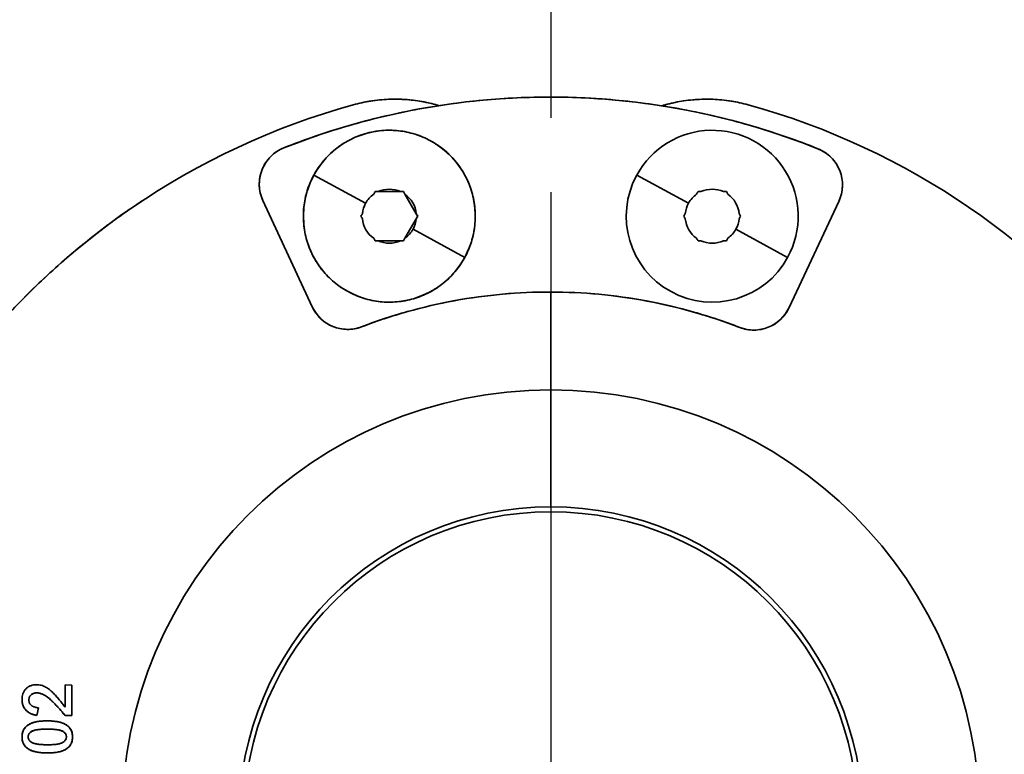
# Model space of a CAD drawing. Header units: millimetres. Extents: x 0 to 7128, y 0 to 5040.
# Tile 44 of 95: x 1143 to 1224, y 2869 to 2929. Entities that reach past the tile are written whole.
import ezdxf

# ---------------------------------------------------------------- set-up
doc = ezdxf.new("R2010")
doc.units = ezdxf.units.MM
doc.header["$LTSCALE"] = 12
doc.linetypes.add('CHAIN', pattern=[0.3543, 0.2362, -0.0295, 0.0591, -0.0295])
doc.linetypes.add('LONG_DASH_DOTTED', pattern=[0.3001, 0.2362, -0.0295, 0.0049, -0.0295])
doc.layers.add('Centro(ISO)', color=7, linetype='LONG_DASH_DOTTED', lineweight=25, true_color=0x0080ff)
doc.layers.add('Spigoli visibili(ISO)', color=7, linetype='Continuous', lineweight=35)

msp = doc.modelspace()

# ---------------------------------------------------------------- linework, layer by layer
at = {"layer": 'Centro(ISO)', "linetype": 'CHAIN', "ltscale": 17.075924}
msp.add_line((1186.6778, 3114.5782), (1186.6778, 2607.965), dxfattribs=at)
at = {"layer": 'Spigoli visibili(ISO)'}
for p, q in [((1171.5991, 2914.0316), (1167.3867, 2916.3328)), ((1167.3867, 2916.3328), (1171.5991, 2914.0316)), ((1197.8951, 2914.0316), (1193.6828, 2916.3328)), ((1193.6828, 2916.3328), (1197.8951, 2914.0316)), ((1172.3751, 2914.9768), (1172.6133, 2914.9768)), ((1174.4463, 2914.9768), (1172.6133, 2914.9768)), ((1174.4463, 2914.9768), (1174.6845, 2914.9768)), ((1174.6845, 2914.9768), (1174.8036, 2914.7705)), ((1175.7201, 2913.1831), (1174.8036, 2914.7705)), ((1167.2534, 2905.5985), (1163.2348, 2914.255)), ((1210.132, 2914.1751), (1206.0839, 2905.5323)), ((1175.7201, 2913.1831), (1175.8392, 2912.9768)), ((1174.8036, 2911.1831), (1175.7201, 2912.7705)), ((1175.8392, 2912.9768), (1175.7201, 2912.7705)), ((1179.6729, 2909.6208), (1175.4605, 2911.9221)), ((1175.4605, 2911.9221), (1179.6729, 2909.6208)), ((1205.9689, 2909.6208), (1201.7565, 2911.9221)), ((1201.7565, 2911.9221), (1205.9689, 2909.6208)), ((1172.6133, 2910.9768), (1172.3751, 2910.9768)), ((1172.6133, 2910.9768), (1174.4463, 2910.9768)), ((1174.6845, 2910.9768), (1174.4463, 2910.9768)), ((1174.8036, 2911.1831), (1174.6845, 2910.9768)), ((1186.6778, 2898.8328), (1186.6778, 2906.8043)), ((1186.6778, 2889.3078), (1186.6778, 2898.8328)), ((1186.6778, 2898.8328), (1186.6778, 2889.3078)), ((1186.6778, 2889.3078), (1186.6778, 2898.8328)), ((1147.1207, 2872.9911), (1147.1207, 2874.8245)), ((1147.1207, 2874.8245), (1147.6762, 2874.7949)), ((1147.6762, 2874.7949), (1147.6762, 2872.3245)), ((1147.6762, 2872.3245), (1147.6762, 2874.7949)), ((1144.954, 2872.9356), (1144.8299, 2872.3245)), ((1147.6762, 2872.3245), (1147.1259, 2872.3245))]:
    msp.add_line(p, q, dxfattribs=at)
for radius in [34.925, 25]:
    msp.add_circle((1186.6778, 2863.9078), radius, dxfattribs=at)
for centre, radius, start, end in [((1186.6778, 2863.9078), 207.5, 98.902984, 171.097016), ((1186.6778, 2863.9078), 207.5, 8.902984, 81.097016), ((1186.5977, 2863.9293), 58.75, 68.177389, 111.627206), ((1186.6778, 2863.9078), 60.325, 105.46601, 254.53399), ((1173.9778, 2909.8082), 12.7, 73.485872, 105.46601), ((1173.9778, 2909.8082), 12.7, 73.485872, 105.46601), ((1199.3778, 2909.8082), 12.7, 74.53399, 106.773086), ((1199.3778, 2909.8082), 12.7, 74.53399, 106.773086), ((1186.6778, 2863.9078), 60.325, 285.46601, 74.53399), ((1186.6778, 2863.9078), 60.325, 285.46601, 74.53399), ((1173.5298, 2912.9768), 7, 331.35211, 151.35211), ((1199.8258, 2912.9768), 7, 331.35211, 151.35211), ((1166.1146, 2915.5919), 3.175, 111.627206, 204.902298), ((1207.2568, 2915.5218), 3.175, 334.902297, 68.177389), ((1173.5298, 2912.9768), 7, 151.35211, 331.35211), ((1199.8258, 2912.9768), 7, 151.35211, 331.35211), ((1173.5298, 2912.9768), 2.2, 125.380026, 151.35211), ((1173.5298, 2912.9768), 2.2, 65.380023, 114.619977), ((1173.5298, 2912.9768), 2.2, 5.380025, 54.619977), ((1199.8258, 2912.9768), 2.2, 125.380026, 151.35211), ((1199.8258, 2912.9768), 2.2, 65.380023, 114.619977), ((1199.8258, 2912.9768), 2.2, 5.380025, 54.619977), ((1173.5298, 2912.9768), 2.2, 151.35211, 174.619977), ((1199.8258, 2912.9768), 2.2, 151.35211, 174.619977), ((1173.5298, 2912.9768), 2.2, 185.380023, 234.619977), ((1173.5298, 2912.9768), 2.2, 331.35211, 354.619977), ((1199.8258, 2912.9768), 2.2, 185.380023, 234.619977), ((1199.8258, 2912.9768), 2.2, 331.35211, 354.619977), ((1173.5298, 2912.9768), 2.2, 305.380025, 331.35211), ((1199.8258, 2912.9768), 2.2, 305.380025, 331.35211), ((1173.5298, 2912.9768), 2.2, 245.380023, 294.619977), ((1199.8258, 2912.9768), 2.2, 245.380023, 294.619977), ((1186.5977, 2863.9293), 42.875, 68.855794, 110.9488), ((1170.1333, 2906.9354), 3.175, 204.902297, 290.9488), ((1203.2087, 2906.879), 3.175, 248.855794, 334.902297), ((1186.6778, 2863.9078), 34.925, 0, 180), ((1186.6778, 2863.9078), 34.925, 270, 90), ((1186.6778, 2863.9078), 25.4, 90, 270), ((1186.6778, 2863.9078), 25.4, 270, 90)]:
    msp.add_arc(centre, radius, start, end, dxfattribs=at)
for centre, major_axis, ratio, start_param, end_param in [((1171.7175, 2913.8374), (2.8721, 4.9747), 0.0000433, 1.3397208, 1.3821189), ((1173.6903, 2914.9812), (5.7426, 0.0009), 0.0007378, 4.4813071, 4.5237178), ((1173.3691, 2914.9791), (5.7434, -0.0005), 0.0003835, 4.901063, 4.943468), ((1175.3441, 2913.8387), (2.8721, -4.9737), 0.0003656, 4.4813101, 4.5237148), ((1198.0136, 2913.8374), (2.8721, 4.9747), 0.0000433, 1.3397208, 1.3821189), ((1199.9864, 2914.9812), (5.7426, 0.0009), 0.0007378, 4.4813071, 4.5237178), ((1199.6651, 2914.9791), (5.7434, -0.0005), 0.0003835, 4.901063, 4.943468), ((1201.6401, 2913.8387), (2.8721, -4.9737), 0.0003656, 4.4813101, 4.5237148), ((1171.8785, 2914.116), (2.8722, 4.9747), 0.0000646, 1.759474, 1.8018717), ((1175.1854, 2914.118), (2.8705, -4.9737), 0.0007541, 4.90106, 4.943471), ((1198.1746, 2914.116), (2.8722, 4.9747), 0.0000646, 1.759474, 1.8018717), ((1201.4815, 2914.118), (2.8705, -4.9737), 0.0007541, 4.90106, 4.943471), ((1171.8742, 2911.8356), (-2.8705, 4.9737), 0.0007545, 4.90106, 4.943471), ((1175.1811, 2911.8377), (-2.8722, -4.9747), 0.0000642, 1.759474, 1.8018717), ((1198.1702, 2911.8356), (-2.8705, 4.9737), 0.0007545, 4.90106, 4.943471), ((1201.4771, 2911.8377), (-2.8722, -4.9747), 0.0000642, 1.759474, 1.8018717), ((1171.7156, 2912.1149), (-2.8721, 4.9737), 0.0003652, 4.4813101, 4.5237148), ((1173.6905, 2910.9746), (-5.7434, 0.0005), 0.0003835, 4.901063, 4.943468), ((1173.3693, 2910.9725), (-5.7426, -0.0009), 0.0007381, 4.481307, 4.5237178), ((1175.3421, 2912.1163), (-2.8721, -4.9747), 0.0000433, 1.3397208, 1.3821189), ((1198.0116, 2912.1149), (-2.8721, 4.9737), 0.0003652, 4.4813101, 4.5237148), ((1199.9865, 2910.9746), (-5.7434, 0.0005), 0.0003835, 4.901063, 4.943468), ((1199.6653, 2910.9725), (-5.7426, -0.0009), 0.0007381, 4.481307, 4.5237178), ((1201.6381, 2912.1163), (-2.8721, -4.9747), 0.0000433, 1.3397208, 1.3821189)]:
    msp.add_ellipse(centre, major_axis=major_axis, ratio=ratio, start_param=start_param, end_param=end_param, dxfattribs=at)
for points, knots in [([(1164.9444, 2918.5434), (1166.6714, 2919.2281), (1168.4269, 2919.8296), (1170.2109, 2920.3477), (1171.9949, 2920.8659), (1173.7994, 2921.2985), (1175.6245, 2921.6455), (1177.4495, 2921.9924), (1179.2869, 2922.2523), (1181.1366, 2922.425), (1182.9863, 2922.5977), (1184.84, 2922.6824), (1186.6977, 2922.6792), (1188.5555, 2922.6761), (1190.4089, 2922.585), (1192.2581, 2922.406), (1194.1072, 2922.227), (1195.9437, 2921.9609), (1197.7676, 2921.6077), (1199.5915, 2921.2545), (1201.3945, 2920.8158), (1203.1768, 2920.2915), (1204.959, 2919.7673), (1206.7124, 2919.1599), (1208.4371, 2918.4693)], [0, 0, 0, 0, 7.875812, 7.875812, 7.875812, 15.7516239, 15.7516239, 15.7516239, 23.6274359, 23.6274359, 23.6274359, 31.5032478, 31.5032478, 31.5032478, 39.3790598, 39.3790598, 39.3790598, 47.2548718, 47.2548718, 47.2548718, 55.1306837, 55.1306837, 55.1306837, 63.0064957, 63.0064957, 63.0064957, 63.0064957]), ([(1177.5878, 2921.9844), (1177.19, 2922.1023), (1176.7872, 2922.2006), (1176.3795, 2922.2791), (1175.9007, 2922.3713), (1175.4182, 2922.4357), (1174.932, 2922.4723), (1174.4458, 2922.509), (1173.9592, 2922.5176), (1173.472, 2922.4981), (1172.9848, 2922.4787), (1172.5003, 2922.4314), (1172.0186, 2922.3562), (1171.5369, 2922.281), (1171.0611, 2922.1784), (1170.5912, 2922.0483)], [23.0353111, 23.0353111, 23.0353111, 23.0353111, 24.7951109, 24.7951109, 24.7951109, 26.8613701, 26.8613701, 26.8613701, 28.9276293, 28.9276293, 28.9276293, 30.9938886, 30.9938886, 30.9938886, 33.0601478, 33.0601478, 33.0601478, 33.0601478]), ([(1202.7645, 2922.0483), (1202.2946, 2922.1784), (1201.8188, 2922.281), (1201.337, 2922.3562), (1200.8553, 2922.4314), (1200.3709, 2922.4787), (1199.8837, 2922.4982), (1199.3965, 2922.5176), (1198.9098, 2922.509), (1198.4236, 2922.4723), (1197.9375, 2922.4357), (1197.455, 2922.3713), (1196.9762, 2922.2791), (1196.5496, 2922.1969), (1196.1285, 2922.0932), (1195.7128, 2921.9679)], [0, 0, 0, 0, 2.0662592, 2.0662592, 2.0662592, 4.1325185, 4.1325185, 4.1325185, 6.1987777, 6.1987777, 6.1987777, 8.2650369, 8.2650369, 8.2650369, 10.1060913, 10.1060913, 10.1060913, 10.1060913]), ([(1167.3867, 2916.3328), (1167.6071, 2916.7362), (1167.8647, 2917.1141), (1168.1595, 2917.4668), (1168.4543, 2917.8194), (1168.7807, 2918.1399), (1169.1386, 2918.4282), (1169.4966, 2918.7165), (1169.8792, 2918.9672), (1170.2865, 2919.1801), (1170.6938, 2919.3931), (1171.118, 2919.5643), (1171.559, 2919.6937), (1172.0001, 2919.8231), (1172.4495, 2919.9082), (1172.9073, 2919.9491), (1173.3651, 2919.99), (1173.8225, 2919.9858), (1174.2795, 2919.9366), (1174.7365, 2919.8873), (1175.1842, 2919.794), (1175.6228, 2919.6566), (1176.0614, 2919.5192), (1176.4824, 2919.3403), (1176.8858, 2919.1199), (1177.2892, 2918.8995), (1177.6671, 2918.642), (1178.0198, 2918.3471), (1178.3724, 2918.0523), (1178.6929, 2917.726), (1178.9812, 2917.368), (1179.2695, 2917.0101), (1179.5202, 2916.6274), (1179.7331, 2916.2201), (1179.9461, 2915.8128), (1180.1173, 2915.3886), (1180.2467, 2914.9476), (1180.3761, 2914.5066), (1180.4612, 2914.0571), (1180.5021, 2913.5993), (1180.543, 2913.1415), (1180.5388, 2912.6841), (1180.4896, 2912.2272), (1180.4403, 2911.7702), (1180.347, 2911.3224), (1180.2096, 2910.8838), (1180.0721, 2910.4452), (1179.8932, 2910.0242), (1179.6729, 2909.6208)], [0, 0, 0, 0, 1.9437459, 1.9437459, 1.9437459, 3.8874917, 3.8874917, 3.8874917, 5.8312376, 5.8312376, 5.8312376, 7.7749835, 7.7749835, 7.7749835, 9.7187293, 9.7187293, 9.7187293, 11.6624752, 11.6624752, 11.6624752, 13.6062211, 13.6062211, 13.6062211, 15.549967, 15.549967, 15.549967, 17.4937128, 17.4937128, 17.4937128, 19.4374587, 19.4374587, 19.4374587, 21.3812046, 21.3812046, 21.3812046, 23.3249504, 23.3249504, 23.3249504, 25.2686963, 25.2686963, 25.2686963, 27.2124422, 27.2124422, 27.2124422, 29.156188, 29.156188, 29.156188, 31.0999339, 31.0999339, 31.0999339, 31.0999339]), ([(1163.2348, 2914.255), (1163.1438, 2914.4511), (1163.0736, 2914.6542), (1163.0241, 2914.8646), (1162.9745, 2915.075), (1162.9468, 2915.2882), (1162.9408, 2915.5042), (1162.9349, 2915.7202), (1162.9508, 2915.9346), (1162.9886, 2916.1474), (1163.0264, 2916.3602), (1163.0853, 2916.5669), (1163.1653, 2916.7677), (1163.2454, 2916.9685), (1163.3449, 2917.159), (1163.4638, 2917.3395), (1163.5828, 2917.5199), (1163.7187, 2917.6865), (1163.8717, 2917.8391), (1164.0246, 2917.9918), (1164.1914, 2918.1274), (1164.3721, 2918.246), (1164.5528, 2918.3646), (1164.7435, 2918.4638), (1164.9444, 2918.5434)], [0, 0, 0, 0, 0.9137029, 0.9137029, 0.9137029, 1.8274058, 1.8274058, 1.8274058, 2.7411086, 2.7411086, 2.7411086, 3.6548115, 3.6548115, 3.6548115, 4.5685144, 4.5685144, 4.5685144, 5.4822173, 5.4822173, 5.4822173, 6.3959202, 6.3959202, 6.3959202, 7.309623, 7.309623, 7.309623, 7.309623]), ([(1208.4371, 2918.4693), (1208.6377, 2918.3889), (1208.8281, 2918.2891), (1209.0084, 2918.1699), (1209.1886, 2918.0507), (1209.355, 2917.9145), (1209.5074, 2917.7613), (1209.6598, 2917.6081), (1209.7952, 2917.4411), (1209.9135, 2917.2603), (1210.0319, 2917.0794), (1210.1307, 2916.8885), (1210.2101, 2916.6875), (1210.2894, 2916.4865), (1210.3476, 2916.2795), (1210.3847, 2916.0666), (1210.4218, 2915.8537), (1210.437, 2915.6392), (1210.4303, 2915.4232), (1210.4236, 2915.2072), (1210.3951, 2914.9941), (1210.3449, 2914.7839), (1210.2946, 2914.5737), (1210.2237, 2914.3708), (1210.132, 2914.1751)], [0, 0, 0, 0, 0.9137029, 0.9137029, 0.9137029, 1.8274058, 1.8274058, 1.8274058, 2.7411086, 2.7411086, 2.7411086, 3.6548115, 3.6548115, 3.6548115, 4.5685144, 4.5685144, 4.5685144, 5.4822173, 5.4822173, 5.4822173, 6.3959202, 6.3959202, 6.3959202, 7.3096231, 7.3096231, 7.3096231, 7.3096231]), ([(1179.6729, 2909.6208), (1179.4525, 2909.2175), (1179.195, 2908.8395), (1178.9001, 2908.4869), (1178.6053, 2908.1343), (1178.279, 2907.8138), (1177.921, 2907.5255), (1177.5631, 2907.2371), (1177.1804, 2906.9865), (1176.7731, 2906.7735), (1176.3658, 2906.5606), (1175.9416, 2906.3894), (1175.5006, 2906.26), (1175.0596, 2906.1306), (1174.6102, 2906.0454), (1174.1523, 2906.0046), (1173.6945, 2905.9637), (1173.2371, 2905.9679), (1172.7802, 2906.0171), (1172.3232, 2906.0663), (1171.8754, 2906.1596), (1171.4368, 2906.2971), (1170.9982, 2906.4345), (1170.5772, 2906.6134), (1170.1738, 2906.8337), (1169.7705, 2907.0541), (1169.3925, 2907.3117), (1169.0399, 2907.6065), (1168.6873, 2907.9013), (1168.3668, 2908.2277), (1168.0784, 2908.5856), (1167.7901, 2908.9436), (1167.5395, 2909.3262), (1167.3265, 2909.7335), (1167.1136, 2910.1408), (1166.9424, 2910.565), (1166.813, 2911.006), (1166.6836, 2911.4471), (1166.5984, 2911.8965), (1166.5576, 2912.3543), (1166.5167, 2912.8121), (1166.5208, 2913.2695), (1166.5701, 2913.7265), (1166.6193, 2914.1835), (1166.7126, 2914.6313), (1166.8501, 2915.0699), (1166.9875, 2915.5085), (1167.1664, 2915.9294), (1167.3867, 2916.3328)], [0, 0, 0, 0, 1.9437459, 1.9437459, 1.9437459, 3.8874917, 3.8874917, 3.8874917, 5.8312376, 5.8312376, 5.8312376, 7.7749835, 7.7749835, 7.7749835, 9.7187294, 9.7187294, 9.7187294, 11.6624752, 11.6624752, 11.6624752, 13.6062211, 13.6062211, 13.6062211, 15.549967, 15.549967, 15.549967, 17.4937128, 17.4937128, 17.4937128, 19.4374587, 19.4374587, 19.4374587, 21.3812046, 21.3812046, 21.3812046, 23.3249504, 23.3249504, 23.3249504, 25.2686963, 25.2686963, 25.2686963, 27.2124422, 27.2124422, 27.2124422, 29.1561881, 29.1561881, 29.1561881, 31.0999339, 31.0999339, 31.0999339, 31.0999339]), ([(1153.4032, 2914.2258), (1153.2208, 2914.1052), (1153.039, 2913.9835), (1152.8578, 2913.8609), (1151.5033, 2912.9438), (1150.1882, 2911.9733), (1148.9126, 2910.9492), (1147.637, 2909.9251), (1146.4051, 2908.851), (1145.2169, 2907.7267), (1144.0287, 2906.6024), (1142.8881, 2905.4317), (1141.7951, 2904.2147), (1140.7021, 2902.9976), (1139.6604, 2901.7382), (1138.6699, 2900.4364), (1137.6794, 2899.1347), (1136.7433, 2897.7948), (1135.8618, 2896.4169), (1134.9803, 2895.0389), (1134.1562, 2893.6275), (1133.3895, 2892.1825), (1132.6228, 2890.7375), (1131.916, 2889.2638), (1131.2692, 2887.7613), (1130.6224, 2886.2588), (1130.0377, 2884.7325), (1129.515, 2883.1825), (1128.9923, 2881.6324), (1128.5335, 2880.0637), (1128.1384, 2878.4763), (1127.7434, 2876.889), (1127.4134, 2875.2882), (1127.1486, 2873.674), (1126.9864, 2872.6853), (1126.849, 2871.6937), (1126.7363, 2870.6989)], [26.8170583, 26.8170583, 26.8170583, 26.8170583, 27.7447228, 27.7447228, 27.7447228, 34.6809035, 34.6809035, 34.6809035, 41.6170842, 41.6170842, 41.6170842, 48.5532649, 48.5532649, 48.5532649, 55.4894456, 55.4894456, 55.4894456, 62.4256264, 62.4256264, 62.4256264, 69.3618071, 69.3618071, 69.3618071, 76.2979878, 76.2979878, 76.2979878, 83.2341685, 83.2341685, 83.2341685, 90.1703492, 90.1703492, 90.1703492, 97.1065299, 97.1065299, 97.1065299, 101.3547302, 101.3547302, 101.3547302, 101.3547302]), ([(1202.0634, 2903.9178), (1200.8385, 2904.3915), (1199.5944, 2904.8081), (1198.3312, 2905.1676), (1197.0679, 2905.527), (1195.7909, 2905.8277), (1194.5, 2906.0698), (1193.2091, 2906.3118), (1191.9099, 2906.4942), (1190.6022, 2906.6169), (1189.2946, 2906.7396), (1187.9841, 2906.802), (1186.6707, 2906.8043), (1185.3573, 2906.8065), (1184.0466, 2906.7485), (1182.7386, 2906.6303), (1181.4306, 2906.5121), (1180.1307, 2906.3342), (1178.8391, 2906.0965), (1177.5474, 2905.8588), (1176.2693, 2905.5624), (1175.0049, 2905.2073), (1173.7405, 2904.8522), (1172.495, 2904.4399), (1171.2684, 2903.9703)], [0, 0, 0, 0, 5.5681815, 5.5681815, 5.5681815, 11.136363, 11.136363, 11.136363, 16.7045445, 16.7045445, 16.7045445, 22.272726, 22.272726, 22.272726, 27.8409075, 27.8409075, 27.8409075, 33.409089, 33.409089, 33.409089, 38.9772705, 38.9772705, 38.9772705, 44.545452, 44.545452, 44.545452, 44.545452]), ([(1171.2684, 2903.9703), (1171.0823, 2903.8991), (1170.8912, 2903.8458), (1170.6951, 2903.8106), (1170.499, 2903.7753), (1170.3013, 2903.7586), (1170.1021, 2903.7606), (1169.9028, 2903.7626), (1169.7055, 2903.7831), (1169.5101, 2903.8222), (1169.3147, 2903.8613), (1169.1247, 2903.9183), (1168.9401, 2903.9932), (1168.7554, 2904.0681), (1168.5794, 2904.1595), (1168.4119, 2904.2676), (1168.2445, 2904.3756), (1168.0886, 2904.4983), (1167.9443, 2904.6357), (1167.7999, 2904.773), (1167.6697, 2904.9227), (1167.5535, 2905.0846), (1167.4374, 2905.2465), (1167.3373, 2905.4178), (1167.2534, 2905.5985)], [0, 0, 0, 0, 0.8428951, 0.8428951, 0.8428951, 1.6857903, 1.6857903, 1.6857903, 2.5286854, 2.5286854, 2.5286854, 3.3715805, 3.3715805, 3.3715805, 4.2144757, 4.2144757, 4.2144757, 5.0573708, 5.0573708, 5.0573708, 5.9002659, 5.9002659, 5.9002659, 6.7431611, 6.7431611, 6.7431611, 6.7431611]), ([(1206.0839, 2905.5323), (1205.9994, 2905.3519), (1205.8988, 2905.1809), (1205.7821, 2905.0194), (1205.6654, 2904.8579), (1205.5346, 2904.7087), (1205.3898, 2904.5718), (1205.245, 2904.4349), (1205.0887, 2904.3128), (1204.9209, 2904.2053), (1204.7531, 2904.0978), (1204.5767, 2904.007), (1204.3918, 2903.9327), (1204.2069, 2903.8585), (1204.0167, 2903.8021), (1203.8212, 2903.7637), (1203.6257, 2903.7252), (1203.4283, 2903.7054), (1203.229, 2903.7041), (1203.0298, 2903.7028), (1202.8321, 2903.7202), (1202.6362, 2903.7561), (1202.4402, 2903.792), (1202.2492, 2903.8459), (1202.0634, 2903.9178)], [0, 0, 0, 0, 0.8428951, 0.8428951, 0.8428951, 1.6857903, 1.6857903, 1.6857903, 2.5286854, 2.5286854, 2.5286854, 3.3715805, 3.3715805, 3.3715805, 4.2144757, 4.2144757, 4.2144757, 5.0573708, 5.0573708, 5.0573708, 5.9002659, 5.9002659, 5.9002659, 6.7431611, 6.7431611, 6.7431611, 6.7431611]), ([(1143.6207, 2873.617), (1143.6218, 2873.6699), (1143.6231, 2873.7096), (1143.6247, 2873.736), (1143.6271, 2873.7756), (1143.6311, 2873.8151), (1143.6368, 2873.8544), (1143.6487, 2873.9361), (1143.6667, 2874.0133), (1143.6908, 2874.086), (1143.7155, 2874.1606), (1143.7489, 2874.2324), (1143.7912, 2874.3014), (1143.8129, 2874.3369), (1143.8354, 2874.3696), (1143.8586, 2874.3995), (1143.8819, 2874.4296), (1143.9082, 2874.4593), (1143.9374, 2874.4886), (1143.996, 2874.5473), (1144.0574, 2874.5974), (1144.1216, 2874.639), (1144.1529, 2874.6591), (1144.1874, 2874.6786), (1144.2252, 2874.6975), (1144.2622, 2874.7159), (1144.2985, 2874.7319), (1144.3342, 2874.7454), (1144.4065, 2874.7728), (1144.4831, 2874.793), (1144.5641, 2874.8062), (1144.6032, 2874.8126), (1144.6426, 2874.8171), (1144.6823, 2874.8198), (1144.7087, 2874.8216), (1144.7483, 2874.8232), (1144.8012, 2874.8245)], [0, 0, 0, 0, 0.0625, 0.0625, 0.0625, 0.125, 0.125, 0.125, 0.25, 0.25, 0.25, 0.375, 0.375, 0.375, 0.4375, 0.4375, 0.4375, 0.5, 0.5, 0.5, 0.625, 0.625, 0.625, 0.6875, 0.6875, 0.6875, 0.75, 0.75, 0.75, 0.875, 0.875, 0.875, 0.9375, 0.9375, 0.9375, 1, 1, 1, 1]), ([(1144.8012, 2874.8245), (1144.8438, 2874.823), (1144.8757, 2874.8217), (1144.897, 2874.8205), (1144.931, 2874.8185), (1144.9628, 2874.8157), (1144.9924, 2874.8121), (1145.0543, 2874.8045), (1145.117, 2874.7922), (1145.1804, 2874.7753), (1145.2435, 2874.7586), (1145.3042, 2874.7387), (1145.3625, 2874.7157), (1145.4175, 2874.694), (1145.4754, 2874.667), (1145.5361, 2874.6347), (1145.5942, 2874.6039), (1145.649, 2874.5712), (1145.7007, 2874.5366), (1145.7506, 2874.5033), (1145.8021, 2874.4655), (1145.8553, 2874.4234), (1145.9031, 2874.3854), (1145.9517, 2874.3439), (1146.0009, 2874.2988), (1146.042, 2874.2611), (1146.0884, 2874.2172), (1146.1398, 2874.1669), (1146.2272, 2874.0816), (1146.3155, 2873.9893), (1146.4048, 2873.89), (1146.4813, 2873.8049), (1146.5645, 2873.708), (1146.6542, 2873.5991), (1146.7405, 2873.4946), (1146.82, 2873.3946), (1146.8927, 2873.2992), (1146.9465, 2873.2287), (1147.0225, 2873.126), (1147.1207, 2872.9911)], [0, 0, 0, 0, 0.03125, 0.03125, 0.03125, 0.0625, 0.0625, 0.0625, 0.125, 0.125, 0.125, 0.1875, 0.1875, 0.1875, 0.25, 0.25, 0.25, 0.3125, 0.3125, 0.3125, 0.375, 0.375, 0.375, 0.4375, 0.4375, 0.4375, 0.5, 0.5, 0.5, 0.625, 0.625, 0.625, 0.75, 0.75, 0.75, 0.875, 0.875, 0.875, 1, 1, 1, 1]), ([(1144.8438, 2874.1578), (1144.7891, 2874.1558), (1144.7482, 2874.1534), (1144.7211, 2874.1503), (1144.6805, 2874.1458), (1144.6403, 2874.1379), (1144.6005, 2874.1266), (1144.5173, 2874.1029), (1144.444, 2874.0671), (1144.3806, 2874.0191), (1144.3106, 2873.966), (1144.2589, 2873.9035), (1144.2255, 2873.8315), (1144.2161, 2873.8112), (1144.2085, 2873.7922), (1144.2027, 2873.7744), (1144.1967, 2873.7564), (1144.1916, 2873.7365), (1144.1873, 2873.7149), (1144.1832, 2873.6939), (1144.1803, 2873.6736), (1144.1787, 2873.6541), (1144.1776, 2873.6405), (1144.1768, 2873.62), (1144.1762, 2873.5927)], [0, 0, 0, 0, 0.125, 0.125, 0.125, 0.25, 0.25, 0.25, 0.5, 0.5, 0.5, 0.75, 0.75, 0.75, 0.8125, 0.8125, 0.8125, 0.875, 0.875, 0.875, 0.9375, 0.9375, 0.9375, 1, 1, 1, 1]), ([(1144.1762, 2873.5927), (1144.1768, 2873.62), (1144.1776, 2873.6405), (1144.1787, 2873.6541), (1144.1803, 2873.6736), (1144.1832, 2873.6939), (1144.1873, 2873.7149), (1144.1916, 2873.7365), (1144.1967, 2873.7564), (1144.2027, 2873.7744), (1144.2085, 2873.7922), (1144.2161, 2873.8112), (1144.2255, 2873.8315), (1144.2362, 2873.8545), (1144.2475, 2873.875), (1144.2596, 2873.8929), (1144.2722, 2873.9116), (1144.2866, 2873.9301), (1144.3028, 2873.9482), (1144.3249, 2873.9729), (1144.3508, 2873.9966), (1144.3806, 2874.0191), (1144.4137, 2874.0442), (1144.4486, 2874.0656), (1144.4854, 2874.0833), (1144.5209, 2874.1005), (1144.5593, 2874.1149), (1144.6005, 2874.1266), (1144.6403, 2874.1379), (1144.6805, 2874.1458), (1144.7211, 2874.1503), (1144.7482, 2874.1534), (1144.7891, 2874.1558), (1144.8438, 2874.1578)], [0, 0, 0, 0, 0.0625, 0.0625, 0.0625, 0.125, 0.125, 0.125, 0.1875, 0.1875, 0.1875, 0.25, 0.25, 0.25, 0.3214286, 0.3214286, 0.3214286, 0.3928571, 0.3928571, 0.3928571, 0.5, 0.5, 0.5, 0.625, 0.625, 0.625, 0.75, 0.75, 0.75, 0.875, 0.875, 0.875, 1, 1, 1, 1]), ([(1147.1259, 2872.3245), (1147.0137, 2872.4557), (1146.9323, 2872.5506), (1146.8816, 2872.6091), (1146.7923, 2872.7119), (1146.7095, 2872.8056), (1146.6333, 2872.8902), (1146.6118, 2872.914), (1146.5783, 2872.9511), (1146.5326, 2873.0015), (1146.4855, 2873.0534), (1146.4345, 2873.1084), (1146.3795, 2873.1665), (1146.3015, 2873.249), (1146.2585, 2873.2944), (1146.2505, 2873.3026), (1146.231, 2873.3225), (1146.187, 2873.3668), (1146.1182, 2873.4356), (1146.0675, 2873.4863), (1146.0226, 2873.5298), (1145.9835, 2873.566), (1145.9414, 2873.6052), (1145.8949, 2873.647), (1145.8441, 2873.6914), (1145.7472, 2873.7762), (1145.6471, 2873.8509), (1145.5437, 2873.9156), (1145.4874, 2873.9508), (1145.4332, 2873.982), (1145.3812, 2874.0092), (1145.3283, 2874.0369), (1145.2711, 2874.0621), (1145.2097, 2874.0849), (1145.1438, 2874.1094), (1145.0839, 2874.1272), (1145.0301, 2874.1384), (1144.9992, 2874.1449), (1144.9683, 2874.1496), (1144.9374, 2874.1525), (1144.9167, 2874.1545), (1144.8854, 2874.1562), (1144.8438, 2874.1578)], [0, 0, 0, 0, 0.125, 0.125, 0.125, 0.25, 0.25, 0.25, 0.3, 0.3, 0.3, 0.375, 0.375, 0.375, 0.4375, 0.4375, 0.4375, 0.5, 0.5, 0.5, 0.5625, 0.5625, 0.5625, 0.625, 0.625, 0.625, 0.75, 0.75, 0.75, 0.8125, 0.8125, 0.8125, 0.875, 0.875, 0.875, 0.9375, 0.9375, 0.9375, 0.96875, 0.96875, 0.96875, 1, 1, 1, 1]), ([(1144.8438, 2874.1578), (1144.8748, 2874.1566), (1144.9383, 2874.1543), (1145.0347, 2874.1394), (1145.1334, 2874.1124), (1145.2352, 2874.0765), (1145.3404, 2874.0318), (1145.4472, 2873.9741), (1145.5576, 2873.9083), (1145.6512, 2873.8452), (1145.7286, 2873.7868), (1145.7925, 2873.7364), (1145.8596, 2873.678), (1145.9317, 2873.6138), (1146.0085, 2873.5434), (1146.0887, 2873.4655), (1146.1728, 2873.3806), (1146.2629, 2873.291), (1146.355, 2873.1921), (1146.4536, 2873.0887), (1146.5546, 2872.9771), (1146.6609, 2872.86), (1146.7711, 2872.7358), (1146.8857, 2872.6047), (1147.0043, 2872.4667), (1147.0848, 2872.3725), (1147.1259, 2872.3245)], [-1, -1, -1, -1, -0.9689994, -0.9365159, -0.9026958, -0.8668332, -0.8287361, -0.788493, -0.7456799, -0.7002689, -0.6756809, -0.6487103, -0.618966, -0.5867996, -0.5522017, -0.5147648, -0.475083, -0.4327415, -0.3877248, -0.3400441, -0.2898799, -0.2372445, -0.1819203, -0.1239036, -0.063191, 0, 0, 0, 0]), ([(1144.8299, 2872.3245), (1144.7768, 2872.335), (1144.737, 2872.3433), (1144.7106, 2872.3492), (1144.6697, 2872.3583), (1144.6303, 2872.3683), (1144.5925, 2872.379), (1144.5115, 2872.4021), (1144.4351, 2872.4297), (1144.3635, 2872.4617), (1144.2814, 2872.4985), (1144.2101, 2872.5371), (1144.1495, 2872.5776), (1144.08, 2872.6239), (1144.0172, 2872.6752), (1143.9608, 2872.7313), (1143.904, 2872.7879), (1143.8532, 2872.8511), (1143.8084, 2872.9209), (1143.765, 2872.9883), (1143.729, 2873.0609), (1143.7002, 2873.1387), (1143.6724, 2873.2136), (1143.652, 2873.2922), (1143.639, 2873.3742), (1143.6328, 2873.4134), (1143.6283, 2873.4538), (1143.6256, 2873.4953), (1143.6237, 2873.5223), (1143.6221, 2873.5629), (1143.6207, 2873.617)], [0.00000002, 0.00000002, 0.00000002, 0.00000002, 0.0625, 0.0625, 0.0625, 0.125, 0.125, 0.125, 0.25, 0.25, 0.25, 0.375, 0.375, 0.375, 0.5, 0.5, 0.5, 0.625, 0.625, 0.625, 0.75, 0.75, 0.75, 0.875, 0.875, 0.875, 0.9375, 0.9375, 0.9375, 1, 1, 1, 1]), ([(1143.6207, 2873.617), (1143.6218, 2873.5747), (1143.624, 2873.4919), (1143.6377, 2873.3704), (1143.6621, 2873.2548), (1143.6959, 2873.1449), (1143.7397, 2873.0409), (1143.7926, 2872.9424), (1143.8558, 2872.8499), (1143.9276, 2872.7628), (1144.0097, 2872.6829), (1144.1005, 2872.6098), (1144.1998, 2872.5432), (1144.3092, 2872.4857), (1144.4263, 2872.4332), (1144.5527, 2872.3891), (1144.688, 2872.3527), (1144.7817, 2872.334), (1144.8299, 2872.3245)], [-1, -1, -1, -1, -0.9349167, -0.8725973, -0.8120606, -0.7533134, -0.6958223, -0.638627, -0.5815532, -0.52367, -0.4650868, -0.405543, -0.3445183, -0.28135, -0.2155498, -0.1470885, -0.0755619, 0, 0, 0, 0]), ([(1144.1762, 2873.5927), (1144.1766, 2873.5613), (1144.1776, 2873.5378), (1144.1791, 2873.5222), (1144.181, 2873.5023), (1144.1848, 2873.479), (1144.1902, 2873.4525), (1144.1955, 2873.4269), (1144.2016, 2873.4042), (1144.2086, 2873.3844), (1144.2161, 2873.363), (1144.2253, 2873.3413), (1144.2362, 2873.3194), (1144.2524, 2873.2869), (1144.2729, 2873.2554), (1144.2976, 2873.2249), (1144.3146, 2873.204), (1144.3342, 2873.1838), (1144.3564, 2873.1641), (1144.3805, 2873.1428), (1144.4026, 2873.1252), (1144.4226, 2873.1113), (1144.4413, 2873.0984), (1144.4643, 2873.0846), (1144.4918, 2873.0698), (1144.5163, 2873.0566), (1144.5405, 2873.045), (1144.5644, 2873.0349), (1144.5999, 2873.0198), (1144.6378, 2873.0061), (1144.6781, 2872.9936), (1144.7189, 2872.9811), (1144.7645, 2872.9695), (1144.8149, 2872.959), (1144.8488, 2872.9519), (1144.8951, 2872.9441), (1144.954, 2872.9356)], [0, 0, 0, 0, 0.0625, 0.0625, 0.0625, 0.125, 0.125, 0.125, 0.1875, 0.1875, 0.1875, 0.25, 0.25, 0.25, 0.35, 0.35, 0.35, 0.425, 0.425, 0.425, 0.5, 0.5, 0.5, 0.57142857, 0.57142857, 0.57142857, 0.64285714, 0.64285714, 0.64285714, 0.75, 0.75, 0.75, 0.875, 0.875, 0.875, 0.99999997, 0.99999997, 0.99999997, 0.99999997]), ([(1143.6207, 2870.5745), (1143.6227, 2870.6496), (1143.6257, 2870.7061), (1143.6296, 2870.7437), (1143.6355, 2870.7987), (1143.6453, 2870.8543), (1143.659, 2870.9106), (1143.6864, 2871.0224), (1143.73, 2871.1261), (1143.7899, 2871.222), (1143.8482, 2871.3152), (1143.923, 2871.3993), (1144.0143, 2871.4743), (1144.0975, 2871.5427), (1144.1934, 2871.6019), (1144.302, 2871.6521), (1144.4011, 2871.6979), (1144.5073, 2871.7362), (1144.6206, 2871.767), (1144.7234, 2871.7949), (1144.8341, 2871.8176), (1144.9526, 2871.8349), (1145.0574, 2871.8503), (1145.1698, 2871.8619), (1145.2897, 2871.8697), (1145.3442, 2871.8732), (1145.4006, 2871.8757), (1145.459, 2871.8773), (1145.4967, 2871.8783), (1145.5532, 2871.8792), (1145.6285, 2871.88)], [0, 0, 0, 0, 0.0625, 0.0625, 0.0625, 0.125, 0.125, 0.125, 0.25, 0.25, 0.25, 0.375, 0.375, 0.375, 0.5, 0.5, 0.5, 0.625, 0.625, 0.625, 0.75, 0.75, 0.75, 0.875, 0.875, 0.875, 0.9375, 0.9375, 0.9375, 1, 1, 1, 1]), ([(1145.6285, 2871.88), (1145.5475, 2871.8791), (1145.3904, 2871.8773), (1145.1627, 2871.8612), (1144.9505, 2871.8369), (1144.7538, 2871.8015), (1144.5728, 2871.7561), (1144.4078, 2871.6993), (1144.2577, 2871.6339), (1144.123, 2871.5577), (1144.0046, 2871.47), (1143.9014, 2871.3728), (1143.8143, 2871.2648), (1143.7436, 2871.1462), (1143.6873, 2871.0178), (1143.6489, 2870.8786), (1143.6248, 2870.7298), (1143.6221, 2870.6272), (1143.6207, 2870.5745)], [-1, -1, -1, -1, -0.9103496, -0.8262839, -0.7476282, -0.6741032, -0.6053935, -0.5414154, -0.4812217, -0.4244445, -0.3706657, -0.3185875, -0.2680451, -0.2176489, -0.1663269, -0.1134308, -0.0583306, 0, 0, 0, 0]), ([(1145.6285, 2871.88), (1145.7064, 2871.8792), (1145.7648, 2871.8784), (1145.8037, 2871.8775), (1145.8659, 2871.8761), (1145.9242, 2871.874), (1145.9788, 2871.871), (1146.0994, 2871.8645), (1146.2157, 2871.8539), (1146.3277, 2871.8394), (1146.4268, 2871.8266), (1146.5189, 2871.811), (1146.6041, 2871.7926), (1146.7566, 2871.7598), (1146.8905, 2871.719), (1147.0059, 2871.6701), (1147.1195, 2871.622), (1147.2203, 2871.5635), (1147.3082, 2871.4946), (1147.4057, 2871.4182), (1147.4855, 2871.3335), (1147.5476, 2871.2404), (1147.6124, 2871.1432), (1147.6597, 2871.0369), (1147.6894, 2870.9215), (1147.7045, 2870.863), (1147.7153, 2870.8056), (1147.7219, 2870.7493), (1147.724, 2870.7309), (1147.7258, 2870.7115), (1147.7272, 2870.6912), (1147.7289, 2870.6653), (1147.7304, 2870.6264), (1147.7318, 2870.5745)], [0, 0, 0, 0, 0.0625, 0.0625, 0.0625, 0.125, 0.125, 0.125, 0.25, 0.25, 0.25, 0.35, 0.35, 0.35, 0.5, 0.5, 0.5, 0.625, 0.625, 0.625, 0.75, 0.75, 0.75, 0.875, 0.875, 0.875, 0.9375, 0.9375, 0.9375, 0.9583333, 0.9583333, 0.9583333, 1, 1, 1, 1]), ([(1147.7318, 2870.5745), (1147.7304, 2870.6264), (1147.7278, 2870.7272), (1147.7033, 2870.8736), (1147.6659, 2871.0111), (1147.6106, 2871.1384), (1147.5404, 2871.2566), (1147.454, 2871.3644), (1147.3518, 2871.4624), (1147.2346, 2871.5518), (1147.0991, 2871.6304), (1146.9449, 2871.6976), (1146.7716, 2871.7534), (1146.5799, 2871.8003), (1146.369, 2871.836), (1146.1389, 2871.8617), (1145.89, 2871.8773), (1145.7176, 2871.8791), (1145.6285, 2871.88)], [-1, -1, -1, -1, -0.9445032, -0.8921208, -0.8416332, -0.7923955, -0.7440708, -0.6949383, -0.6450093, -0.5928635, -0.5376317, -0.4777385, -0.4132093, -0.343065, -0.2667052, -0.1844324, -0.0953892, 0, 0, 0, 0]), ([(1145.724, 2869.2689), (1145.6461, 2869.2697), (1145.5878, 2869.2706), (1145.5489, 2869.2714), (1145.4866, 2869.2728), (1145.4282, 2869.2749), (1145.3739, 2869.2778), (1145.2541, 2869.2843), (1145.1378, 2869.2947), (1145.025, 2869.3093), (1144.8981, 2869.3256), (1144.7832, 2869.3464), (1144.6805, 2869.3717), (1144.5509, 2869.4036), (1144.4399, 2869.4396), (1144.3476, 2869.4796), (1144.2321, 2869.5297), (1144.1313, 2869.5882), (1144.0455, 2869.6553), (1143.9974, 2869.6929), (1143.954, 2869.7319), (1143.9154, 2869.7725), (1143.8754, 2869.8144), (1143.8391, 2869.86), (1143.8062, 2869.9093), (1143.7405, 2870.0078), (1143.6929, 2870.1139), (1143.6633, 2870.2276), (1143.6482, 2870.2857), (1143.6373, 2870.3431), (1143.6307, 2870.3996), (1143.6285, 2870.4181), (1143.6268, 2870.4375), (1143.6254, 2870.4577), (1143.6236, 2870.4836), (1143.6221, 2870.5225), (1143.6207, 2870.5745)], [0, 0, 0, 0, 0.0625, 0.0625, 0.0625, 0.125, 0.125, 0.125, 0.25, 0.25, 0.25, 0.375, 0.375, 0.375, 0.5, 0.5, 0.5, 0.625, 0.625, 0.625, 0.6875, 0.6875, 0.6875, 0.75, 0.75, 0.75, 0.875, 0.875, 0.875, 0.9375, 0.9375, 0.9375, 0.9583333, 0.9583333, 0.9583333, 1, 1, 1, 1]), ([(1143.6207, 2870.5745), (1143.6221, 2870.5228), (1143.6248, 2870.4223), (1143.6491, 2870.2764), (1143.6865, 2870.1395), (1143.742, 2870.0129), (1143.8121, 2869.8952), (1143.8975, 2869.7868), (1143.9999, 2869.6892), (1144.1169, 2869.5996), (1144.2524, 2869.5217), (1144.4055, 2869.4523), (1144.5789, 2869.3967), (1144.7707, 2869.3483), (1144.9818, 2869.313), (1145.2122, 2869.2872), (1145.4616, 2869.2717), (1145.6346, 2869.2698), (1145.724, 2869.2689)], [-1, -1, -1, -1, -0.9447882, -0.8923827, -0.8421712, -0.7931961, -0.7448502, -0.6958888, -0.6459379, -0.5937691, -0.5385131, -0.4790332, -0.4140844, -0.3438347, -0.2674414, -0.1851324, -0.0957409, 0, 0, 0, 0]), ([(1144.1207, 2870.5745), (1144.1216, 2870.6), (1144.1233, 2870.6503), (1144.1407, 2870.7231), (1144.1673, 2870.7913), (1144.2056, 2870.8542), (1144.2551, 2870.912), (1144.3154, 2870.9649), (1144.3864, 2871.0126), (1144.4686, 2871.0559), (1144.5646, 2871.0929), (1144.6756, 2871.126), (1144.8029, 2871.1528), (1144.9463, 2871.1754), (1145.1057, 2871.1923), (1145.2814, 2871.2039), (1145.4733, 2871.2121), (1145.6068, 2871.2129), (1145.6762, 2871.2133)], [-1, -1, -1, -1, -0.9587246, -0.91888, -0.8796027, -0.8407599, -0.8002557, -0.7571584, -0.7113421, -0.6621515, -0.6073192, -0.545286, -0.4748861, -0.3971835, -0.3105733, -0.2158203, -0.1123172, 0, 0, 0, 0]), ([(1145.6762, 2871.2133), (1145.5738, 2871.2127), (1145.4965, 2871.2116), (1145.4444, 2871.2101), (1145.3692, 2871.2079), (1145.292, 2871.2043), (1145.2128, 2871.1992), (1145.1281, 2871.1937), (1145.0512, 2871.1869), (1144.9818, 2871.1786), (1144.9005, 2871.1688), (1144.8242, 2871.1566), (1144.7529, 2871.1419), (1144.6718, 2871.1252), (1144.5974, 2871.1042), (1144.5299, 2871.079), (1144.4525, 2871.0502), (1144.3845, 2871.014), (1144.3257, 2870.9705), (1144.2576, 2870.92), (1144.2068, 2870.8626), (1144.1732, 2870.7982), (1144.1558, 2870.7649), (1144.1425, 2870.7287), (1144.1332, 2870.6895), (1144.1287, 2870.6707), (1144.1256, 2870.6516), (1144.1238, 2870.6324), (1144.1226, 2870.6196), (1144.1216, 2870.6003), (1144.1207, 2870.5745)], [0, 0, 0, 0, 0.125, 0.125, 0.125, 0.25, 0.25, 0.25, 0.375, 0.375, 0.375, 0.5, 0.5, 0.5, 0.625, 0.625, 0.625, 0.75, 0.75, 0.75, 0.875, 0.875, 0.875, 0.9375, 0.9375, 0.9375, 0.96875, 0.96875, 0.96875, 1, 1, 1, 1]), ([(1145.6762, 2869.9356), (1145.6062, 2869.936), (1145.4716, 2869.9368), (1145.2783, 2869.9451), (1145.1012, 2869.9562), (1144.9412, 2869.9748), (1144.7972, 2869.9963), (1144.6703, 2870.0252), (1144.5593, 2870.0573), (1144.4644, 2870.0958), (1144.383, 2870.1389), (1144.3127, 2870.1862), (1144.2545, 2870.2401), (1144.2042, 2870.2965), (1144.1669, 2870.3595), (1144.1407, 2870.427), (1144.1232, 2870.4989), (1144.1215, 2870.5489), (1144.1207, 2870.5745)], [-1, -1, -1, -1, -0.8867188, -0.7822546, -0.6870111, -0.5998624, -0.5216782, -0.4516164, -0.3895678, -0.3349821, -0.2861929, -0.2407517, -0.1983405, -0.158182, -0.1189284, -0.0806841, -0.0412856, 0, 0, 0, 0]), ([(1144.1207, 2870.5745), (1144.1215, 2870.5487), (1144.1226, 2870.5293), (1144.1238, 2870.5165), (1144.1256, 2870.4974), (1144.1287, 2870.4783), (1144.1333, 2870.4594), (1144.1426, 2870.4208), (1144.156, 2870.3846), (1144.1735, 2870.3508), (1144.1826, 2870.3333), (1144.1926, 2870.3168), (1144.2037, 2870.3013), (1144.214, 2870.2869), (1144.2262, 2870.272), (1144.2405, 2870.2566), (1144.2685, 2870.2263), (1144.297, 2870.2003), (1144.3261, 2870.1786), (1144.3547, 2870.1573), (1144.3875, 2870.1368), (1144.4245, 2870.1173), (1144.458, 2870.0997), (1144.4932, 2870.0839), (1144.5302, 2870.0698), (1144.5919, 2870.0464), (1144.6663, 2870.0254), (1144.7532, 2870.0069), (1144.8147, 2869.9938), (1144.891, 2869.9816), (1144.982, 2869.9704), (1145.0557, 2869.9614), (1145.1327, 2869.9544), (1145.2129, 2869.9494), (1145.2926, 2869.9445), (1145.3698, 2869.9409), (1145.4445, 2869.9388), (1145.4965, 2869.9372), (1145.5738, 2869.9362), (1145.6762, 2869.9356)], [0, 0, 0, 0, 0.03125, 0.03125, 0.03125, 0.0625, 0.0625, 0.0625, 0.125, 0.125, 0.125, 0.15625, 0.15625, 0.15625, 0.1875, 0.1875, 0.1875, 0.25, 0.25, 0.25, 0.3125, 0.3125, 0.3125, 0.375, 0.375, 0.375, 0.5, 0.5, 0.5, 0.625, 0.625, 0.625, 0.75, 0.75, 0.75, 0.875, 0.875, 0.875, 1, 1, 1, 1]), ([(1145.6762, 2871.2133), (1145.7448, 2871.2128), (1145.8771, 2871.2116), (1146.0676, 2871.2054), (1146.2422, 2871.1922), (1146.4009, 2871.175), (1146.5439, 2871.154), (1146.6712, 2871.1273), (1146.7828, 2871.0956), (1146.8796, 2871.0585), (1146.9623, 2871.0151), (1147.0347, 2870.9685), (1147.0956, 2870.9157), (1147.1453, 2870.8574), (1147.1841, 2870.7941), (1147.2122, 2870.7256), (1147.2292, 2870.6517), (1147.2309, 2870.6006), (1147.2318, 2870.5745)], [-1, -1, -1, -1, -0.8891351, -0.7861627, -0.6918842, -0.6062417, -0.5281826, -0.4583691, -0.3960463, -0.3408027, -0.2912193, -0.2452942, -0.2018642, -0.1613778, -0.1219092, -0.082474, -0.0421907, 0, 0, 0, 0]), ([(1147.2318, 2870.5745), (1147.2309, 2870.6003), (1147.2299, 2870.6196), (1147.2288, 2870.6324), (1147.2271, 2870.6522), (1147.2241, 2870.6712), (1147.2199, 2870.6897), (1147.2113, 2870.7273), (1147.1979, 2870.7635), (1147.1797, 2870.7983), (1147.1447, 2870.8651), (1147.0941, 2870.9227), (1147.0277, 2870.9711), (1146.9991, 2870.992), (1146.9662, 2871.0124), (1146.9291, 2871.0321), (1146.8956, 2871.0499), (1146.8603, 2871.0657), (1146.8233, 2871.0796), (1146.7589, 2871.1038), (1146.6845, 2871.1245), (1146.6, 2871.1418), (1146.5344, 2871.1553), (1146.458, 2871.1673), (1146.3709, 2871.1777), (1146.2953, 2871.1868), (1146.2183, 2871.1941), (1146.1399, 2871.1996), (1146.0691, 2871.2046), (1145.9918, 2871.2081), (1145.9082, 2871.2101), (1145.8566, 2871.2114), (1145.7793, 2871.2125), (1145.6762, 2871.2133)], [0, 0, 0, 0, 0.03125, 0.03125, 0.03125, 0.0625, 0.0625, 0.0625, 0.125, 0.125, 0.125, 0.25, 0.25, 0.25, 0.3125, 0.3125, 0.3125, 0.375, 0.375, 0.375, 0.5, 0.5, 0.5, 0.625, 0.625, 0.625, 0.75, 0.75, 0.75, 0.875, 0.875, 0.875, 1, 1, 1, 1]), ([(1147.2318, 2870.5745), (1147.2307, 2870.5512), (1147.2285, 2870.5058), (1147.2145, 2870.4392), (1147.1895, 2870.3762), (1147.1558, 2870.316), (1147.1112, 2870.2599), (1147.058, 2870.2067), (1146.9948, 2870.1574), (1146.9215, 2870.11), (1146.8325, 2870.0678), (1146.7252, 2870.0321), (1146.5981, 2870.0023), (1146.4517, 2869.9775), (1146.2856, 2869.9591), (1146.1, 2869.9455), (1145.8948, 2869.9367), (1145.7512, 2869.9359), (1145.6762, 2869.9356)], [-1, -1, -1, -1, -0.9624212, -0.9264992, -0.8903125, -0.853186, -0.815143, -0.7747338, -0.7317182, -0.685589, -0.6336303, -0.5727484, -0.5028769, -0.422557, -0.3324974, -0.2324429, -0.1213288, 0, 0, 0, 0]), ([(1145.6762, 2869.9356), (1145.7792, 2869.9361), (1145.8564, 2869.937), (1145.9079, 2869.9383), (1145.9836, 2869.9403), (1146.0608, 2869.9438), (1146.1393, 2869.9488), (1146.223, 2869.9542), (1146.2999, 2869.9609), (1146.3701, 2869.9688), (1146.4523, 2869.978), (1146.5286, 2869.9898), (1146.599, 2870.004), (1146.6862, 2870.0215), (1146.7605, 2870.0422), (1146.822, 2870.0659), (1146.8595, 2870.0805), (1146.8945, 2870.0969), (1146.9267, 2870.1153), (1146.9594, 2870.1338), (1146.9914, 2870.1553), (1147.0229, 2870.1798), (1147.0542, 2870.204), (1147.0825, 2870.2302), (1147.1079, 2870.2583), (1147.1355, 2870.2889), (1147.158, 2870.3201), (1147.1755, 2870.3521), (1147.195, 2870.3878), (1147.2092, 2870.4237), (1147.2181, 2870.4596), (1147.2226, 2870.478), (1147.2259, 2870.497), (1147.228, 2870.5167), (1147.2293, 2870.5295), (1147.2306, 2870.5487), (1147.2318, 2870.5745)], [0, 0, 0, 0, 0.125, 0.125, 0.125, 0.25, 0.25, 0.25, 0.375, 0.375, 0.375, 0.5, 0.5, 0.5, 0.625, 0.625, 0.625, 0.6875, 0.6875, 0.6875, 0.75, 0.75, 0.75, 0.8125, 0.8125, 0.8125, 0.875, 0.875, 0.875, 0.9375, 0.9375, 0.9375, 0.96875, 0.96875, 0.96875, 1, 1, 1, 1]), ([(1147.7318, 2870.5745), (1147.7298, 2870.4993), (1147.7268, 2870.4428), (1147.7229, 2870.4052), (1147.717, 2870.3495), (1147.7073, 2870.2939), (1147.6936, 2870.2383), (1147.6661, 2870.1266), (1147.6224, 2870.0229), (1147.5625, 2869.927), (1147.527, 2869.8702), (1147.4878, 2869.819), (1147.4449, 2869.7733), (1147.4036, 2869.7293), (1147.3553, 2869.6865), (1147.3001, 2869.6446), (1147.2287, 2869.5905), (1147.1455, 2869.5411), (1147.0506, 2869.4966), (1146.8729, 2869.4131), (1146.656, 2869.3522), (1146.3999, 2869.314), (1146.2886, 2869.2973), (1146.1762, 2869.2856), (1146.0628, 2869.2788), (1146.0105, 2869.2757), (1145.954, 2869.2733), (1145.8935, 2869.2718), (1145.8558, 2869.2708), (1145.7993, 2869.2699), (1145.724, 2869.2689)], [0, 0, 0, 0, 0.0625, 0.0625, 0.0625, 0.125, 0.125, 0.125, 0.25, 0.25, 0.25, 0.3214286, 0.3214286, 0.3214286, 0.3928571, 0.3928571, 0.3928571, 0.5, 0.5, 0.5, 0.75, 0.75, 0.75, 0.875, 0.875, 0.875, 0.9375, 0.9375, 0.9375, 1, 1, 1, 1]), ([(1145.724, 2869.2689), (1145.805, 2869.2699), (1145.962, 2869.272), (1146.1899, 2869.2862), (1146.4019, 2869.3124), (1146.5987, 2869.3473), (1146.7794, 2869.3932), (1146.9451, 2869.4482), (1147.0946, 2869.5153), (1147.2295, 2869.5911), (1147.3475, 2869.679), (1147.4517, 2869.7753), (1147.5379, 2869.8841), (1147.6089, 2870.0027), (1147.665, 2870.1309), (1147.7038, 2870.2699), (1147.7276, 2870.4188), (1147.7304, 2870.5217), (1147.7318, 2870.5745)], [-1, -1, -1, -1, -0.9103569, -0.8263195, -0.7476318, -0.6741128, -0.6054088, -0.5415393, -0.4812205, -0.4244479, -0.3706734, -0.3188194, -0.2680314, -0.2176393, -0.1663215, -0.1137377, -0.0583258, 0, 0, 0, 0])]:
    msp.add_open_spline(points, degree=3, knots=knots, dxfattribs=at)

doc.saveas('drawing.dxf')
